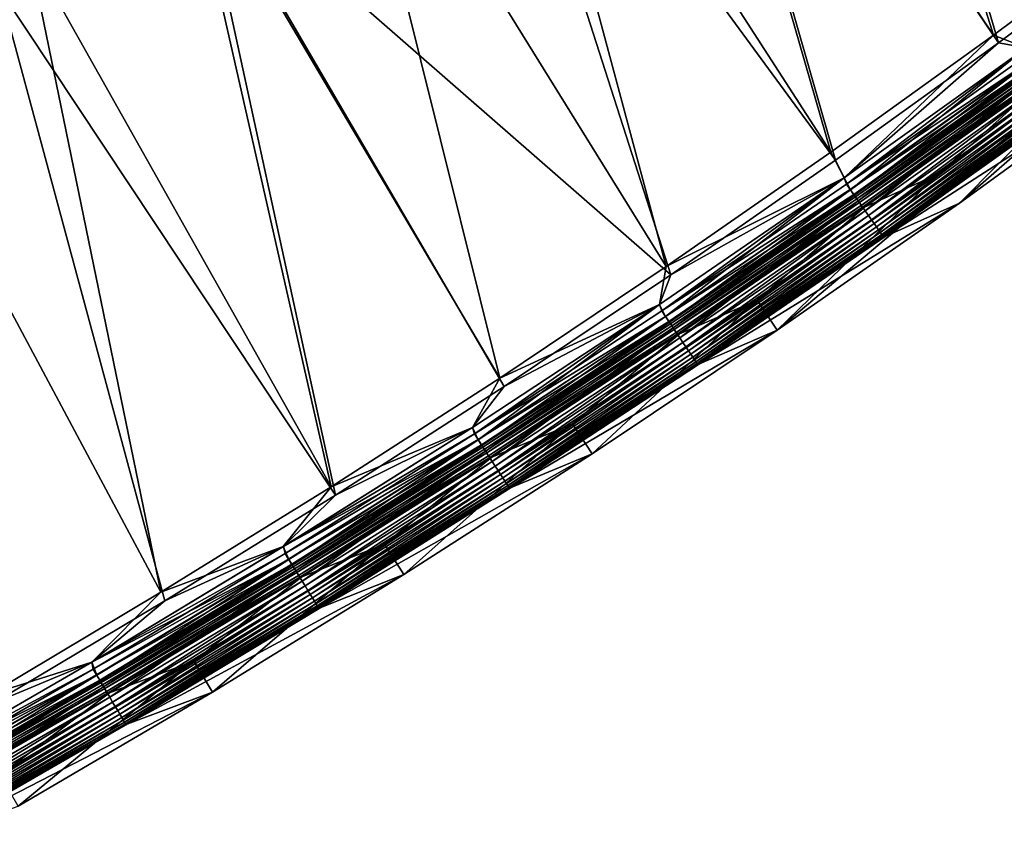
# Model space of a CAD drawing. Header units: metres. Extents: x 0 to 1400, y -1400 to 0.
# Tile 202 of 256: x 915 to 997, y -1274 to -1206. Entities that reach past the tile are written whole.
import ezdxf

# ---------------------------------------------------------------- set-up
doc = ezdxf.new("R2010")
doc.units = ezdxf.units.M

msp = doc.modelspace()

# ---------------------------------------------------------------- linework, layer by layer
at = {"layer": 'None'}
for points in [[(979.337158, -1155.432617, -29.555742), (967.000732, -1164.669067, -29.558224), (995.610413, -1207.178833)], [(979.337158, -1155.432617, -29.555742), (995.610413, -1207.178833), (1008.978149, -1197.192139)], [(980.805054, -1156.190308, -32.140785), (996.025513, -1207.834229, -3), (967.69165, -1166.013672, -32.143414)], [(1009.408997, -1197.836792, -3), (996.025513, -1207.834229, -3), (980.805054, -1156.190308, -32.140785)], [(967.000732, -1164.669067, -29.558224), (954.272705, -1173.868164, -29.560976), (982.072937, -1216.934326)], [(967.000732, -1164.669067, -29.558224), (982.072937, -1216.934326), (995.610413, -1207.178833)], [(967.69165, -1166.013672, -32.143414), (982.472107, -1217.599976, -3), (952.608948, -1176.873047, -32.146694)], [(996.025513, -1207.834229, -3), (982.472107, -1217.599976, -3), (967.69165, -1166.013672, -32.143414)], [(954.272705, -1173.868164, -29.560976), (941.347778, -1182.876465, -29.563961), (968.368835, -1226.454224)], [(954.272705, -1173.868164, -29.560976), (968.368835, -1226.454224), (982.072937, -1216.934326)], [(952.608948, -1176.873047, -32.146694), (968.75177, -1227.129883, -3), (929.362244, -1192.726685, -32.152252)], [(982.472107, -1217.599976, -3), (968.75177, -1227.129883, -3), (952.608948, -1176.873047, -32.146694)], [(941.347778, -1182.876465, -29.563961), (928.399048, -1191.573975, -29.567137), (954.501221, -1235.734253)], [(941.347778, -1182.876465, -29.563961), (954.501221, -1235.734253), (968.368835, -1226.454224)], [(928.399048, -1191.573975, -29.567137), (915.304016, -1200.045532, -29.570526), (940.473206, -1244.77002)], [(928.399048, -1191.573975, -29.567137), (940.473206, -1244.77002), (954.501221, -1235.734253)], [(929.362244, -1192.726685, -32.152252), (940.822998, -1245.464478, -3), (912.835327, -1203.370239, -32.156548)], [(968.75177, -1227.129883, -3), (954.867737, -1236.419556, -3), (929.362244, -1192.726685, -32.152252)], [(929.362244, -1192.726685, -32.152252), (954.867737, -1236.419556, -3), (940.822998, -1245.464478, -3)], [(1005.879822, -1207.978882, -80.052361), (1020.44751, -1196.994507, -80.052361), (992.776794, -1221.178711, -80)], [(992.776794, -1221.178711, -80), (1020.44751, -1196.994507, -80.052361), (1007.662964, -1210.390869, -80)], [(998.327942, -1208.234497), (1008.978149, -1197.192139), (995.610413, -1207.178833)], [(998.328918, -1208.233765, -3), (996.025513, -1207.834229, -3), (1009.408997, -1197.836792, -3)], [(915.304016, -1200.045532, -29.570526), (902.065857, -1208.286377, -29.574127), (926.287964, -1253.556885)], [(902.065857, -1208.286377, -29.574127), (915.304016, -1200.045532, -29.570526), (903.549377, -1204.624512, -30.927502)], [(915.304016, -1200.045532, -29.570526), (926.287964, -1253.556885), (940.473206, -1244.77002)], [(912.835327, -1203.370239, -32.156548), (926.620911, -1254.260254, -3), (912.264648, -1262.802002, -3)], [(940.822998, -1245.464478, -3), (926.620911, -1254.260254, -3), (912.835327, -1203.370239, -32.156548)], [(983.171875, -1219.064087), (995.610413, -1207.178833), (982.072937, -1216.934326)], [(983.171875, -1219.064087), (998.327942, -1208.234497), (995.610413, -1207.178833)], [(902.065857, -1208.286377, -29.574127), (911.94873, -1262.09021), (926.287964, -1253.556885)], [(991.039795, -1218.733276, -80.052361), (1005.879822, -1207.978882, -80.052361), (977.619141, -1231.72876, -80)], [(977.619141, -1231.72876, -80), (1005.879822, -1207.978882, -80.052361), (992.776794, -1221.178711, -80)], [(983.172852, -1219.063477, -3), (982.472107, -1217.599976, -3), (996.025513, -1207.834229, -3)], [(983.707764, -1220.058716, -0.112516), (998.327942, -1208.234497), (983.171875, -1219.064087)], [(998.328918, -1208.233765, -3), (983.172852, -1219.063477, -3), (996.025513, -1207.834229, -3)], [(983.172852, -1219.063477, -3), (998.328918, -1208.233765, -3), (983.376587, -1219.585449, -3.055977)], [(983.376587, -1219.585449, -3.055977), (998.328918, -1208.233765, -3), (998.554749, -1208.742432, -3.055977)], [(983.707764, -1220.058716, -0.112516), (998.895081, -1209.209229, -0.112516), (998.327942, -1208.234497)], [(1005.879822, -1207.978882, -80.052361), (991.039795, -1218.733276, -80.052361), (1000.07959, -1210.634399, -5.918313)], [(983.376587, -1219.585449, -3.055977), (998.554749, -1208.742432, -3.055977), (998.880371, -1209.188965, -3.221156)], [(983.69342, -1220.038208, -3.221156), (983.376587, -1219.585449, -3.055977), (998.880371, -1209.188965, -3.221156)], [(983.69342, -1220.038208, -3.221156), (998.880371, -1209.188965, -3.221156), (999.180542, -1209.600708, -3.490045)], [(984.030823, -1220.520386, -0.251606), (998.895081, -1209.209229, -0.112516), (983.707764, -1220.058716, -0.112516)], [(984.030823, -1220.520386, -0.251606), (999.227051, -1209.664551, -0.251606), (998.895081, -1209.209229, -0.112516)], [(983.985535, -1220.455688, -3.490045), (983.69342, -1220.038208, -3.221156), (999.180542, -1209.600708, -3.490045)], [(983.985535, -1220.455688, -3.490045), (999.180542, -1209.600708, -3.490045), (999.317566, -1209.788696, -3.660043)], [(984.118958, -1220.64624, -3.660043), (983.985535, -1220.455688, -3.490045), (999.317566, -1209.788696, -3.660043)], [(984.344727, -1220.968872, -0.444534), (999.227051, -1209.664551, -0.251606), (984.030823, -1220.520386, -0.251606)], [(999.317566, -1209.788696, -3.660043), (999.444275, -1209.962402, -3.851689), (984.118958, -1220.64624, -3.660043)], [(999.444275, -1209.962402, -3.851689), (984.242188, -1220.822388, -3.851689), (984.118958, -1220.64624, -3.660043)], [(999.444275, -1209.962402, -3.851689), (999.661865, -1210.260864, -4.292985), (984.242188, -1220.822388, -3.851689)], [(984.344727, -1220.968872, -0.444534), (999.549622, -1210.106812, -0.444534), (999.227051, -1209.664551, -0.251606)], [(984.931824, -1221.807983, -0.985015), (999.549622, -1210.106812, -0.444534), (984.344727, -1220.968872, -0.444534)], [(984.931824, -1221.807983, -0.985015), (1000.152893, -1210.934326, -0.985015), (999.549622, -1210.106812, -0.444534)], [(999.661865, -1210.260864, -4.292985), (984.453979, -1221.125122, -4.292985), (984.242188, -1220.822388, -3.851689)], [(999.661865, -1210.260864, -4.292985), (999.8255, -1210.485352, -4.797701), (984.453979, -1221.125122, -4.292985)], [(999.8255, -1210.485352, -4.797701), (984.61322, -1221.352661, -4.797701), (984.453979, -1221.125122, -4.292985)], [(999.8255, -1210.485352, -4.797701), (999.928528, -1210.626587, -5.347445), (984.61322, -1221.352661, -4.797701)], [(999.928528, -1210.626587, -5.347445), (984.71344, -1221.49585, -5.347445), (984.61322, -1221.352661, -4.797701)], [(999.928528, -1210.626587, -5.347445), (1000.07959, -1210.634399, -5.918313), (984.71344, -1221.49585, -5.347445)], [(1000.07959, -1210.634399, -5.918313), (984.87616, -1221.496704, -5.918313), (984.71344, -1221.49585, -5.347445)], [(1000.07959, -1210.634399, -5.918313), (991.039795, -1218.733276, -80.052361), (984.87616, -1221.496704, -5.918313)], [(985.199951, -1222.19104, -1.326719), (1000.152893, -1210.934326, -0.985015), (984.931824, -1221.807983, -0.985015)], [(985.199951, -1222.19104, -1.326719), (1000.428406, -1211.312134, -1.326719), (1000.152893, -1210.934326, -0.985015)], [(1001.847046, -1213.057861, -5.865956), (986.596252, -1223.953979, -5.865956), (1007.662964, -1210.390869, -80)], [(1007.662964, -1210.390869, -80), (986.596252, -1223.953979, -5.865956), (992.776794, -1221.178711, -80)], [(985.447754, -1222.545166, -1.711938), (1000.428406, -1211.312134, -1.326719), (985.199951, -1222.19104, -1.326719)], [(985.447754, -1222.545166, -1.711938), (1000.683044, -1211.661377, -1.711938), (1000.428406, -1211.312134, -1.326719)], [(985.672913, -1222.866943, -2.137379), (1000.683044, -1211.661377, -1.711938), (985.447754, -1222.545166, -1.711938)], [(985.672913, -1222.866943, -2.137379), (1000.914429, -1211.97876, -2.137379), (1000.683044, -1211.661377, -1.711938)], [(985.873474, -1223.153564, -2.598965), (1000.914429, -1211.97876, -2.137379), (985.672913, -1222.866943, -2.137379)], [(985.873474, -1223.153564, -2.598965), (1001.120483, -1212.261353, -2.598965), (1000.914429, -1211.97876, -2.137379)], [(986.047607, -1223.402344, -3.09242), (1001.120483, -1212.261353, -2.598965), (985.873474, -1223.153564, -2.598965)], [(986.047607, -1223.402344, -3.09242), (1001.299438, -1212.506836, -3.09242), (1001.120483, -1212.261353, -2.598965)], [(986.193542, -1223.61084, -3.61347), (1001.299438, -1212.506836, -3.09242), (986.047607, -1223.402344, -3.09242)], [(986.193542, -1223.61084, -3.61347), (1001.449402, -1212.712402, -3.61347), (1001.299438, -1212.506836, -3.09242)], [(986.309631, -1223.776733, -4.157492), (1001.449402, -1212.712402, -3.61347), (986.193542, -1223.61084, -3.61347)], [(986.309631, -1223.776733, -4.157492), (1001.568665, -1212.876099, -4.157492), (1001.449402, -1212.712402, -3.61347)], [(986.394958, -1223.898804, -4.718482), (1001.568665, -1212.876099, -4.157492), (986.309631, -1223.776733, -4.157492)], [(986.394958, -1223.898804, -4.718482), (1001.656372, -1212.996338, -4.718482), (1001.568665, -1212.876099, -4.157492)], [(986.448975, -1223.975952, -5.290087), (1001.656372, -1212.996338, -4.718482), (986.394958, -1223.898804, -4.718482)], [(986.448975, -1223.975952, -5.290087), (1001.711853, -1213.07251, -5.290087), (1001.656372, -1212.996338, -4.718482)], [(986.596252, -1223.953979, -5.865956), (1001.711853, -1213.07251, -5.290087), (986.448975, -1223.975952, -5.290087)], [(986.596252, -1223.953979, -5.865956), (1001.847046, -1213.057861, -5.865956), (1001.711853, -1213.07251, -5.290087)], [(968.368835, -1226.454224), (983.171875, -1219.064087), (982.072937, -1216.934326)], [(982.472107, -1217.599976, -3), (983.172852, -1219.063477, -3), (968.75177, -1227.129883, -3)], [(983.171875, -1219.064087), (967.808472, -1229.597656), (968.31366, -1230.612305, -0.112516)], [(967.808472, -1229.597656), (983.171875, -1219.064087), (968.368835, -1226.454224)], [(983.172852, -1219.063477, -3), (967.809509, -1229.596924, -3), (968.75177, -1227.129883, -3)], [(967.809509, -1229.596924, -3), (983.172852, -1219.063477, -3), (967.99176, -1230.13269, -3.055977)], [(967.99176, -1230.13269, -3.055977), (983.172852, -1219.063477, -3), (983.376587, -1219.585449, -3.055977)], [(968.31366, -1230.612305, -0.112516), (983.707764, -1220.058716, -0.112516), (983.171875, -1219.064087)], [(991.039795, -1218.733276, -80.052361), (975.929138, -1229.25061, -80.052361), (984.87616, -1221.496704, -5.918313)], [(975.929138, -1229.25061, -80.052361), (991.039795, -1218.733276, -80.052361), (977.619141, -1231.72876, -80)], [(967.99176, -1230.13269, -3.055977), (983.376587, -1219.585449, -3.055977), (983.69342, -1220.038208, -3.221156)], [(968.299744, -1230.591553, -3.221156), (967.99176, -1230.13269, -3.055977), (983.69342, -1220.038208, -3.221156)], [(968.299744, -1230.591553, -3.221156), (983.69342, -1220.038208, -3.221156), (983.985535, -1220.455688, -3.490045)], [(968.583679, -1231.014648, -3.490045), (968.299744, -1230.591553, -3.221156), (983.985535, -1220.455688, -3.490045)], [(968.627747, -1231.0802, -0.251606), (983.707764, -1220.058716, -0.112516), (968.31366, -1230.612305, -0.112516)], [(968.583679, -1231.014648, -3.490045), (983.985535, -1220.455688, -3.490045), (984.118958, -1220.64624, -3.660043)], [(968.713379, -1231.207764, -3.660043), (968.583679, -1231.014648, -3.490045), (984.118958, -1220.64624, -3.660043)], [(968.627747, -1231.0802, -0.251606), (984.030823, -1220.520386, -0.251606), (983.707764, -1220.058716, -0.112516)], [(968.932861, -1231.534668, -0.444534), (984.030823, -1220.520386, -0.251606), (968.627747, -1231.0802, -0.251606)], [(984.118958, -1220.64624, -3.660043), (984.242188, -1220.822388, -3.851689), (968.713379, -1231.207764, -3.660043)], [(984.242188, -1220.822388, -3.851689), (968.833191, -1231.38623, -3.851689), (968.713379, -1231.207764, -3.660043)], [(984.242188, -1220.822388, -3.851689), (984.453979, -1221.125122, -4.292985), (968.833191, -1231.38623, -3.851689)], [(968.932861, -1231.534668, -0.444534), (984.344727, -1220.968872, -0.444534), (984.030823, -1220.520386, -0.251606)], [(984.453979, -1221.125122, -4.292985), (969.039063, -1231.692993, -4.292985), (968.833191, -1231.38623, -3.851689)], [(969.50354, -1232.38501, -0.985015), (984.344727, -1220.968872, -0.444534), (968.932861, -1231.534668, -0.444534)], [(984.453979, -1221.125122, -4.292985), (984.61322, -1221.352661, -4.797701), (969.039063, -1231.692993, -4.292985)], [(984.61322, -1221.352661, -4.797701), (969.193848, -1231.923584, -4.797701), (969.039063, -1231.692993, -4.292985)], [(984.61322, -1221.352661, -4.797701), (984.71344, -1221.49585, -5.347445), (969.193848, -1231.923584, -4.797701)], [(984.71344, -1221.49585, -5.347445), (969.29126, -1232.068726, -5.347445), (969.193848, -1231.923584, -4.797701)], [(984.71344, -1221.49585, -5.347445), (984.87616, -1221.496704, -5.918313), (969.29126, -1232.068726, -5.347445)], [(984.87616, -1221.496704, -5.918313), (969.46228, -1232.05896, -5.918313), (969.29126, -1232.068726, -5.347445)], [(984.87616, -1221.496704, -5.918313), (975.929138, -1229.25061, -80.052361), (969.46228, -1232.05896, -5.918313)], [(969.50354, -1232.38501, -0.985015), (984.931824, -1221.807983, -0.985015), (984.344727, -1220.968872, -0.444534)], [(986.596252, -1223.953979, -5.865956), (971.134338, -1234.549316, -5.865956), (992.776794, -1221.178711, -80)], [(992.776794, -1221.178711, -80), (971.134338, -1234.549316, -5.865956), (977.619141, -1231.72876, -80)], [(969.76416, -1232.773315, -1.326719), (984.931824, -1221.807983, -0.985015), (969.50354, -1232.38501, -0.985015)], [(969.76416, -1232.773315, -1.326719), (985.199951, -1222.19104, -1.326719), (984.931824, -1221.807983, -0.985015)], [(970.005066, -1233.13208, -1.711938), (985.199951, -1222.19104, -1.326719), (969.76416, -1232.773315, -1.326719)], [(970.005066, -1233.13208, -1.711938), (985.447754, -1222.545166, -1.711938), (985.199951, -1222.19104, -1.326719)], [(970.223938, -1233.45813, -2.137379), (985.447754, -1222.545166, -1.711938), (970.005066, -1233.13208, -1.711938)], [(970.223938, -1233.45813, -2.137379), (985.672913, -1222.866943, -2.137379), (985.447754, -1222.545166, -1.711938)], [(970.418884, -1233.748657, -2.598965), (985.672913, -1222.866943, -2.137379), (970.223938, -1233.45813, -2.137379)], [(970.418884, -1233.748657, -2.598965), (985.873474, -1223.153564, -2.598965), (985.672913, -1222.866943, -2.137379)], [(970.588135, -1234.000854, -3.09242), (985.873474, -1223.153564, -2.598965), (970.418884, -1233.748657, -2.598965)], [(970.588135, -1234.000854, -3.09242), (986.047607, -1223.402344, -3.09242), (985.873474, -1223.153564, -2.598965)], [(970.72998, -1234.212158, -3.61347), (986.047607, -1223.402344, -3.09242), (970.588135, -1234.000854, -3.09242)], [(970.72998, -1234.212158, -3.61347), (986.193542, -1223.61084, -3.61347), (986.047607, -1223.402344, -3.09242)], [(970.842834, -1234.380249, -4.157492), (986.193542, -1223.61084, -3.61347), (970.72998, -1234.212158, -3.61347)], [(970.842834, -1234.380249, -4.157492), (986.309631, -1223.776733, -4.157492), (986.193542, -1223.61084, -3.61347)], [(970.925781, -1234.503906, -4.718482), (986.309631, -1223.776733, -4.157492), (970.842834, -1234.380249, -4.157492)], [(970.925781, -1234.503906, -4.718482), (986.394958, -1223.898804, -4.718482), (986.309631, -1223.776733, -4.157492)], [(970.978333, -1234.582031, -5.290087), (986.394958, -1223.898804, -4.718482), (970.925781, -1234.503906, -4.718482)], [(970.978333, -1234.582031, -5.290087), (986.448975, -1223.975952, -5.290087), (986.394958, -1223.898804, -4.718482)], [(971.134338, -1234.549316, -5.865956), (986.448975, -1223.975952, -5.290087), (970.978333, -1234.582031, -5.290087)], [(971.134338, -1234.549316, -5.865956), (986.596252, -1223.953979, -5.865956), (986.448975, -1223.975952, -5.290087)], [(954.501221, -1235.734253), (967.808472, -1229.597656), (968.368835, -1226.454224)], [(968.75177, -1227.129883, -3), (967.809509, -1229.596924, -3), (954.867737, -1236.419556, -3)], [(967.808472, -1229.597656), (952.24353, -1239.830933), (952.718628, -1240.865967, -0.112516)], [(952.24353, -1239.830933), (967.808472, -1229.597656), (954.501221, -1235.734253)], [(967.809509, -1229.596924, -3), (952.244568, -1239.8302, -3), (954.867737, -1236.419556, -3)], [(952.244568, -1239.8302, -3), (967.809509, -1229.596924, -3), (952.406006, -1240.380127, -3.055977)], [(952.406006, -1240.380127, -3.055977), (967.809509, -1229.596924, -3), (967.99176, -1230.13269, -3.055977)], [(967.808472, -1229.597656), (952.718628, -1240.865967, -0.112516), (968.31366, -1230.612305, -0.112516)], [(975.929138, -1229.25061, -80.052361), (960.549744, -1239.523682, -80.052361), (969.46228, -1232.05896, -5.918313)], [(960.549744, -1239.523682, -80.052361), (975.929138, -1229.25061, -80.052361), (962.191833, -1242.033813, -80)], [(975.929138, -1229.25061, -80.052361), (977.619141, -1231.72876, -80), (962.191833, -1242.033813, -80)], [(952.406006, -1240.380127, -3.055977), (967.99176, -1230.13269, -3.055977), (968.299744, -1230.591553, -3.221156)], [(952.705078, -1240.844971, -3.221156), (952.406006, -1240.380127, -3.055977), (968.299744, -1230.591553, -3.221156)], [(952.705078, -1240.844971, -3.221156), (968.299744, -1230.591553, -3.221156), (968.583679, -1231.014648, -3.490045)], [(968.31366, -1230.612305, -0.112516), (952.718628, -1240.865967, -0.112516), (953.023499, -1241.339844, -0.251606)], [(953.023499, -1241.339844, -0.251606), (968.627747, -1231.0802, -0.251606), (968.31366, -1230.612305, -0.112516)], [(952.980774, -1241.273438, -3.490045), (952.705078, -1240.844971, -3.221156), (968.583679, -1231.014648, -3.490045)], [(952.980774, -1241.273438, -3.490045), (968.583679, -1231.014648, -3.490045), (968.713379, -1231.207764, -3.660043)], [(953.106628, -1241.468994, -3.660043), (952.980774, -1241.273438, -3.490045), (968.713379, -1231.207764, -3.660043)], [(953.319702, -1241.800171, -0.444534), (968.627747, -1231.0802, -0.251606), (953.023499, -1241.339844, -0.251606)], [(968.713379, -1231.207764, -3.660043), (968.833191, -1231.38623, -3.851689), (953.106628, -1241.468994, -3.660043)], [(968.833191, -1231.38623, -3.851689), (953.222961, -1241.649902, -3.851689), (953.106628, -1241.468994, -3.660043)], [(968.833191, -1231.38623, -3.851689), (969.039063, -1231.692993, -4.292985), (953.222961, -1241.649902, -3.851689)], [(953.319702, -1241.800171, -0.444534), (968.932861, -1231.534668, -0.444534), (968.627747, -1231.0802, -0.251606)], [(969.039063, -1231.692993, -4.292985), (953.422852, -1241.960449, -4.292985), (953.222961, -1241.649902, -3.851689)], [(953.87384, -1242.661377, -0.985015), (968.932861, -1231.534668, -0.444534), (953.319702, -1241.800171, -0.444534)], [(969.039063, -1231.692993, -4.292985), (969.193848, -1231.923584, -4.797701), (953.422852, -1241.960449, -4.292985)], [(969.193848, -1231.923584, -4.797701), (953.57312, -1242.194092, -4.797701), (953.422852, -1241.960449, -4.292985)], [(969.193848, -1231.923584, -4.797701), (969.29126, -1232.068726, -5.347445), (953.57312, -1242.194092, -4.797701)], [(969.29126, -1232.068726, -5.347445), (953.667725, -1242.341064, -5.347445), (953.57312, -1242.194092, -4.797701)], [(969.29126, -1232.068726, -5.347445), (969.46228, -1232.05896, -5.918313), (953.667725, -1242.341064, -5.347445)], [(969.46228, -1232.05896, -5.918313), (953.844116, -1242.317993, -5.918313), (953.667725, -1242.341064, -5.347445)], [(969.46228, -1232.05896, -5.918313), (960.549744, -1239.523682, -80.052361), (953.844116, -1242.317993, -5.918313)], [(953.87384, -1242.661377, -0.985015), (969.50354, -1232.38501, -0.985015), (968.932861, -1231.534668, -0.444534)], [(971.134338, -1234.549316, -5.865956), (955.467529, -1244.84021, -5.865956), (977.619141, -1231.72876, -80)], [(977.619141, -1231.72876, -80), (955.467529, -1244.84021, -5.865956), (962.191833, -1242.033813, -80)], [(954.126831, -1243.054688, -1.326719), (969.50354, -1232.38501, -0.985015), (953.87384, -1242.661377, -0.985015)], [(954.126831, -1243.054688, -1.326719), (969.76416, -1232.773315, -1.326719), (969.50354, -1232.38501, -0.985015)], [(954.360718, -1243.418091, -1.711938), (969.76416, -1232.773315, -1.326719), (954.126831, -1243.054688, -1.326719)], [(954.360718, -1243.418091, -1.711938), (970.005066, -1233.13208, -1.711938), (969.76416, -1232.773315, -1.326719)], [(954.573181, -1243.748413, -2.137379), (970.005066, -1233.13208, -1.711938), (954.360718, -1243.418091, -1.711938)], [(954.573181, -1243.748413, -2.137379), (970.223938, -1233.45813, -2.137379), (970.005066, -1233.13208, -1.711938)], [(954.762451, -1244.042603, -2.598965), (970.223938, -1233.45813, -2.137379), (954.573181, -1243.748413, -2.137379)], [(954.762451, -1244.042603, -2.598965), (970.418884, -1233.748657, -2.598965), (970.223938, -1233.45813, -2.137379)], [(954.926819, -1244.297974, -3.09242), (970.418884, -1233.748657, -2.598965), (954.762451, -1244.042603, -2.598965)], [(954.926819, -1244.297974, -3.09242), (970.588135, -1234.000854, -3.09242), (970.418884, -1233.748657, -2.598965)], [(955.064514, -1244.512085, -3.61347), (970.588135, -1234.000854, -3.09242), (954.926819, -1244.297974, -3.09242)], [(955.064514, -1244.512085, -3.61347), (970.72998, -1234.212158, -3.61347), (970.588135, -1234.000854, -3.09242)], [(955.174072, -1244.682251, -4.157492), (970.72998, -1234.212158, -3.61347), (955.064514, -1244.512085, -3.61347)], [(955.174072, -1244.682251, -4.157492), (970.842834, -1234.380249, -4.157492), (970.72998, -1234.212158, -3.61347)], [(955.254639, -1244.807495, -4.718482), (970.842834, -1234.380249, -4.157492), (955.174072, -1244.682251, -4.157492)], [(955.254639, -1244.807495, -4.718482), (970.925781, -1234.503906, -4.718482), (970.842834, -1234.380249, -4.157492)], [(955.305603, -1244.886719, -5.290087), (970.925781, -1234.503906, -4.718482), (955.254639, -1244.807495, -4.718482)], [(955.305603, -1244.886719, -5.290087), (970.978333, -1234.582031, -5.290087), (970.925781, -1234.503906, -4.718482)], [(955.467529, -1244.84021, -5.865956), (970.978333, -1234.582031, -5.290087), (955.305603, -1244.886719, -5.290087)], [(955.467529, -1244.84021, -5.865956), (971.134338, -1234.549316, -5.865956), (970.978333, -1234.582031, -5.290087)], [(940.473206, -1244.77002), (952.24353, -1239.830933), (954.501221, -1235.734253)], [(954.867737, -1236.419556, -3), (952.244568, -1239.8302, -3), (940.822998, -1245.464478, -3)], [(960.549744, -1239.523682, -80.052361), (944.911865, -1249.540039, -80.052361), (953.844116, -1242.317993, -5.918313)], [(944.911865, -1249.540039, -80.052361), (960.549744, -1239.523682, -80.052361), (946.50531, -1252.081421, -80)], [(960.549744, -1239.523682, -80.052361), (962.191833, -1242.033813, -80), (946.50531, -1252.081421, -80)], [(952.24353, -1239.830933), (936.48291, -1249.760254), (952.718628, -1240.865967, -0.112516)], [(936.48291, -1249.760254), (952.24353, -1239.830933), (940.473206, -1244.77002)], [(952.244568, -1239.8302, -3), (936.484009, -1249.759644, -3), (940.822998, -1245.464478, -3)], [(936.484009, -1249.759644, -3), (952.244568, -1239.8302, -3), (952.406006, -1240.380127, -3.055977)], [(936.484009, -1249.759644, -3), (952.406006, -1240.380127, -3.055977), (936.625183, -1250.323608, -3.055977)], [(936.625183, -1250.323608, -3.055977), (952.406006, -1240.380127, -3.055977), (952.705078, -1240.844971, -3.221156)], [(952.718628, -1240.865967, -0.112516), (936.48291, -1249.760254), (936.928284, -1250.81543, -0.112516)], [(936.915161, -1250.794189, -3.221156), (936.625183, -1250.323608, -3.055977), (952.705078, -1240.844971, -3.221156)], [(936.915161, -1250.794189, -3.221156), (952.705078, -1240.844971, -3.221156), (952.980774, -1241.273438, -3.490045)], [(937.182495, -1251.227905, -3.490045), (936.915161, -1250.794189, -3.221156), (952.980774, -1241.273438, -3.490045)], [(952.718628, -1240.865967, -0.112516), (936.928284, -1250.81543, -0.112516), (937.223938, -1251.295166, -0.251606)], [(937.182495, -1251.227905, -3.490045), (952.980774, -1241.273438, -3.490045), (953.106628, -1241.468994, -3.660043)], [(952.718628, -1240.865967, -0.112516), (937.223938, -1251.295166, -0.251606), (953.023499, -1241.339844, -0.251606)], [(937.304504, -1251.425903, -3.660043), (937.182495, -1251.227905, -3.490045), (953.106628, -1241.468994, -3.660043)], [(953.023499, -1241.339844, -0.251606), (937.223938, -1251.295166, -0.251606), (937.511169, -1251.76123, -0.444534)], [(953.106628, -1241.468994, -3.660043), (953.222961, -1241.649902, -3.851689), (937.304504, -1251.425903, -3.660043)], [(953.222961, -1241.649902, -3.851689), (937.417358, -1251.609009, -3.851689), (937.304504, -1251.425903, -3.660043)], [(953.222961, -1241.649902, -3.851689), (953.422852, -1241.960449, -4.292985), (937.417358, -1251.609009, -3.851689)], [(953.422852, -1241.960449, -4.292985), (937.611145, -1251.923462, -4.292985), (937.417358, -1251.609009, -3.851689)], [(937.511169, -1251.76123, -0.444534), (953.319702, -1241.800171, -0.444534), (953.023499, -1241.339844, -0.251606)], [(938.048401, -1252.633057, -0.985015), (953.319702, -1241.800171, -0.444534), (937.511169, -1251.76123, -0.444534)], [(953.422852, -1241.960449, -4.292985), (953.57312, -1242.194092, -4.797701), (937.611145, -1251.923462, -4.292985)], [(938.048401, -1252.633057, -0.985015), (953.87384, -1242.661377, -0.985015), (953.319702, -1241.800171, -0.444534)], [(955.467529, -1244.84021, -5.865956), (939.602478, -1254.823975, -5.865956), (962.191833, -1242.033813, -80)], [(962.191833, -1242.033813, -80), (939.602478, -1254.823975, -5.865956), (946.50531, -1252.081421, -80)], [(953.57312, -1242.194092, -4.797701), (937.756836, -1252.159912, -4.797701), (937.611145, -1251.923462, -4.292985)], [(953.57312, -1242.194092, -4.797701), (953.667725, -1242.341064, -5.347445), (937.756836, -1252.159912, -4.797701)], [(953.667725, -1242.341064, -5.347445), (937.848572, -1252.308716, -5.347445), (937.756836, -1252.159912, -4.797701)], [(953.667725, -1242.341064, -5.347445), (953.844116, -1242.317993, -5.918313), (937.848572, -1252.308716, -5.347445)], [(953.844116, -1242.317993, -5.918313), (938.028381, -1252.270752, -5.918313), (937.848572, -1252.308716, -5.347445)], [(953.844116, -1242.317993, -5.918313), (944.911865, -1249.540039, -80.052361), (938.028381, -1252.270752, -5.918313)], [(938.293762, -1253.031128, -1.326719), (953.87384, -1242.661377, -0.985015), (938.048401, -1252.633057, -0.985015)], [(938.293762, -1253.031128, -1.326719), (954.126831, -1243.054688, -1.326719), (953.87384, -1242.661377, -0.985015)], [(938.520508, -1253.399048, -1.711938), (954.126831, -1243.054688, -1.326719), (938.293762, -1253.031128, -1.326719)], [(938.520508, -1253.399048, -1.711938), (954.360718, -1243.418091, -1.711938), (954.126831, -1243.054688, -1.326719)], [(938.726563, -1253.733398, -2.137379), (954.360718, -1243.418091, -1.711938), (938.520508, -1253.399048, -1.711938)], [(938.726563, -1253.733398, -2.137379), (954.573181, -1243.748413, -2.137379), (954.360718, -1243.418091, -1.711938)], [(938.910095, -1254.031128, -2.598965), (954.573181, -1243.748413, -2.137379), (938.726563, -1253.733398, -2.137379)], [(938.910095, -1254.031128, -2.598965), (954.762451, -1244.042603, -2.598965), (954.573181, -1243.748413, -2.137379)], [(939.069458, -1254.289795, -3.09242), (954.762451, -1244.042603, -2.598965), (938.910095, -1254.031128, -2.598965)], [(939.069458, -1254.289795, -3.09242), (954.926819, -1244.297974, -3.09242), (954.762451, -1244.042603, -2.598965)], [(939.203003, -1254.50647, -3.61347), (954.926819, -1244.297974, -3.09242), (939.069458, -1254.289795, -3.09242)], [(939.203003, -1254.50647, -3.61347), (955.064514, -1244.512085, -3.61347), (954.926819, -1244.297974, -3.09242)], [(939.309204, -1254.678711, -4.157492), (955.064514, -1244.512085, -3.61347), (939.203003, -1254.50647, -3.61347)], [(939.309204, -1254.678711, -4.157492), (955.174072, -1244.682251, -4.157492), (955.064514, -1244.512085, -3.61347)], [(926.287964, -1253.556885), (936.48291, -1249.760254), (940.473206, -1244.77002)], [(939.387329, -1254.805542, -4.718482), (955.174072, -1244.682251, -4.157492), (939.309204, -1254.678711, -4.157492)], [(939.387329, -1254.805542, -4.718482), (955.254639, -1244.807495, -4.718482), (955.174072, -1244.682251, -4.157492)], [(939.436768, -1254.885742, -5.290087), (955.254639, -1244.807495, -4.718482), (939.387329, -1254.805542, -4.718482)], [(939.436768, -1254.885742, -5.290087), (955.305603, -1244.886719, -5.290087), (955.254639, -1244.807495, -4.718482)], [(939.602478, -1254.823975, -5.865956), (955.305603, -1244.886719, -5.290087), (939.436768, -1254.885742, -5.290087)], [(939.602478, -1254.823975, -5.865956), (955.467529, -1244.84021, -5.865956), (955.305603, -1244.886719, -5.290087)], [(940.822998, -1245.464478, -3), (936.484009, -1249.759644, -3), (926.620911, -1254.260254, -3)], [(936.48291, -1249.760254), (920.532532, -1259.381836), (936.928284, -1250.81543, -0.112516)], [(920.532532, -1259.381836), (936.48291, -1249.760254), (926.287964, -1253.556885)], [(936.484009, -1249.759644, -3), (920.533691, -1259.381226, -3), (926.620911, -1254.260254, -3)], [(920.533691, -1259.381226, -3), (936.484009, -1249.759644, -3), (936.625183, -1250.323608, -3.055977)], [(920.533691, -1259.381226, -3), (936.625183, -1250.323608, -3.055977), (920.655029, -1259.959106, -3.055977)], [(920.655029, -1259.959106, -3.055977), (936.625183, -1250.323608, -3.055977), (936.915161, -1250.794189, -3.221156)], [(944.911865, -1249.540039, -80.052361), (929.027893, -1259.286987, -80.052361), (938.028381, -1252.270752, -5.918313)], [(929.027893, -1259.286987, -80.052361), (944.911865, -1249.540039, -80.052361), (930.571899, -1261.858643, -80)], [(944.911865, -1249.540039, -80.052361), (946.50531, -1252.081421, -80), (930.571899, -1261.858643, -80)], [(936.928284, -1250.81543, -0.112516), (920.532532, -1259.381836), (920.948486, -1260.456665, -0.112516)], [(920.935791, -1260.435181, -3.221156), (920.655029, -1259.959106, -3.055977), (936.915161, -1250.794189, -3.221156)], [(920.935791, -1260.435181, -3.221156), (936.915161, -1250.794189, -3.221156), (937.182495, -1251.227905, -3.490045)], [(936.928284, -1250.81543, -0.112516), (920.948486, -1260.456665, -0.112516), (921.234741, -1260.942017, -0.251606)], [(936.928284, -1250.81543, -0.112516), (921.234741, -1260.942017, -0.251606), (937.223938, -1251.295166, -0.251606)], [(921.194641, -1260.873901, -3.490045), (920.935791, -1260.435181, -3.221156), (937.182495, -1251.227905, -3.490045)], [(921.194641, -1260.873901, -3.490045), (937.182495, -1251.227905, -3.490045), (937.304504, -1251.425903, -3.660043)], [(921.312805, -1261.074341, -3.660043), (921.194641, -1260.873901, -3.490045), (937.304504, -1251.425903, -3.660043)], [(937.223938, -1251.295166, -0.251606), (921.234741, -1260.942017, -0.251606), (921.512878, -1261.413574, -0.444534)], [(937.304504, -1251.425903, -3.660043), (937.417358, -1251.609009, -3.851689), (921.312805, -1261.074341, -3.660043)], [(937.417358, -1251.609009, -3.851689), (921.422058, -1261.259521, -3.851689), (921.312805, -1261.074341, -3.660043)], [(937.417358, -1251.609009, -3.851689), (937.611145, -1251.923462, -4.292985), (921.422058, -1261.259521, -3.851689)], [(937.611145, -1251.923462, -4.292985), (921.609741, -1261.577759, -4.292985), (921.422058, -1261.259521, -3.851689)], [(937.223938, -1251.295166, -0.251606), (921.512878, -1261.413574, -0.444534), (937.511169, -1251.76123, -0.444534)], [(937.511169, -1251.76123, -0.444534), (921.512878, -1261.413574, -0.444534), (922.033142, -1262.295654, -0.985015)], [(937.611145, -1251.923462, -4.292985), (937.756836, -1252.159912, -4.797701), (921.609741, -1261.577759, -4.292985)], [(922.033142, -1262.295654, -0.985015), (938.048401, -1252.633057, -0.985015), (937.511169, -1251.76123, -0.444534)], [(937.756836, -1252.159912, -4.797701), (921.750793, -1261.817017, -4.797701), (921.609741, -1261.577759, -4.292985)], [(937.756836, -1252.159912, -4.797701), (937.848572, -1252.308716, -5.347445), (921.750793, -1261.817017, -4.797701)], [(937.848572, -1252.308716, -5.347445), (921.8396, -1261.967529, -5.347445), (921.750793, -1261.817017, -4.797701)], [(937.848572, -1252.308716, -5.347445), (938.028381, -1252.270752, -5.918313), (921.8396, -1261.967529, -5.347445)], [(938.028381, -1252.270752, -5.918313), (922.021484, -1261.914429, -5.918313), (921.8396, -1261.967529, -5.347445)], [(938.028381, -1252.270752, -5.918313), (929.027893, -1259.286987, -80.052361), (922.021484, -1261.914429, -5.918313)], [(922.270691, -1262.698364, -1.326719), (938.048401, -1252.633057, -0.985015), (922.033142, -1262.295654, -0.985015)], [(922.270691, -1262.698364, -1.326719), (938.293762, -1253.031128, -1.326719), (938.048401, -1252.633057, -0.985015)], [(939.602478, -1254.823975, -5.865956), (923.545776, -1264.497681, -5.865956), (946.50531, -1252.081421, -80)], [(946.50531, -1252.081421, -80), (923.545776, -1264.497681, -5.865956), (930.571899, -1261.858643, -80)], [(911.94873, -1262.09021), (920.532532, -1259.381836), (926.287964, -1253.556885)], [(922.490234, -1263.070679, -1.711938), (938.293762, -1253.031128, -1.326719), (922.270691, -1262.698364, -1.326719)], [(922.490234, -1263.070679, -1.711938), (938.520508, -1253.399048, -1.711938), (938.293762, -1253.031128, -1.326719)], [(922.689758, -1263.408936, -2.137379), (938.520508, -1253.399048, -1.711938), (922.490234, -1263.070679, -1.711938)], [(922.689758, -1263.408936, -2.137379), (938.726563, -1253.733398, -2.137379), (938.520508, -1253.399048, -1.711938)], [(926.620911, -1254.260254, -3), (920.533691, -1259.381226, -3), (912.264648, -1262.802002, -3)], [(922.867493, -1263.710205, -2.598965), (938.726563, -1253.733398, -2.137379), (922.689758, -1263.408936, -2.137379)], [(922.867493, -1263.710205, -2.598965), (938.910095, -1254.031128, -2.598965), (938.726563, -1253.733398, -2.137379)], [(923.02179, -1263.971924, -3.09242), (938.910095, -1254.031128, -2.598965), (922.867493, -1263.710205, -2.598965)], [(923.02179, -1263.971924, -3.09242), (939.069458, -1254.289795, -3.09242), (938.910095, -1254.031128, -2.598965)], [(923.151062, -1264.191162, -3.61347), (939.069458, -1254.289795, -3.09242), (923.02179, -1263.971924, -3.09242)], [(923.151062, -1264.191162, -3.61347), (939.203003, -1254.50647, -3.61347), (939.069458, -1254.289795, -3.09242)], [(923.253906, -1264.365479, -4.157492), (939.203003, -1254.50647, -3.61347), (923.151062, -1264.191162, -3.61347)], [(923.253906, -1264.365479, -4.157492), (939.309204, -1254.678711, -4.157492), (939.203003, -1254.50647, -3.61347)], [(923.32959, -1264.493774, -4.718482), (939.309204, -1254.678711, -4.157492), (923.253906, -1264.365479, -4.157492)], [(923.32959, -1264.493774, -4.718482), (939.387329, -1254.805542, -4.718482), (939.309204, -1254.678711, -4.157492)], [(923.377441, -1264.574951, -5.290087), (939.387329, -1254.805542, -4.718482), (923.32959, -1264.493774, -4.718482)], [(923.377441, -1264.574951, -5.290087), (939.436768, -1254.885742, -5.290087), (939.387329, -1254.805542, -4.718482)], [(923.545776, -1264.497681, -5.865956), (939.436768, -1254.885742, -5.290087), (923.377441, -1264.574951, -5.290087)], [(923.545776, -1264.497681, -5.865956), (939.602478, -1254.823975, -5.865956), (939.436768, -1254.885742, -5.290087)], [(929.027893, -1259.286987, -80.052361), (912.901062, -1268.758057, -80.052361), (922.021484, -1261.914429, -5.918313)], [(912.901062, -1268.758057, -80.052361), (929.027893, -1259.286987, -80.052361), (914.394958, -1271.359131, -80)], [(929.027893, -1259.286987, -80.052361), (930.571899, -1261.858643, -80), (914.394958, -1271.359131, -80)], [(920.948486, -1260.456665, -0.112516), (920.532532, -1259.381836), (904.398438, -1268.692017)], [(904.398438, -1268.692017), (920.532532, -1259.381836), (911.94873, -1262.09021)], [(920.533691, -1259.381226, -3), (904.399597, -1268.691406, -3), (912.264648, -1262.802002, -3)], [(904.399597, -1268.691406, -3), (920.533691, -1259.381226, -3), (920.655029, -1259.959106, -3.055977)], [(904.399597, -1268.691406, -3), (920.655029, -1259.959106, -3.055977), (904.501221, -1269.282227, -3.055977)], [(904.501221, -1269.282227, -3.055977), (920.655029, -1259.959106, -3.055977), (920.935791, -1260.435181, -3.221156)], [(904.784973, -1269.7854, -0.112516), (920.948486, -1260.456665, -0.112516), (904.398438, -1268.692017)], [(904.772705, -1269.763672, -3.221156), (904.501221, -1269.282227, -3.055977), (920.935791, -1260.435181, -3.221156)], [(904.772705, -1269.763672, -3.221156), (920.935791, -1260.435181, -3.221156), (921.194641, -1260.873901, -3.490045)], [(905.022949, -1270.207397, -3.490045), (904.772705, -1269.763672, -3.221156), (921.194641, -1260.873901, -3.490045)], [(905.061768, -1270.276245, -0.251606), (920.948486, -1260.456665, -0.112516), (904.784973, -1269.7854, -0.112516)], [(905.022949, -1270.207397, -3.490045), (921.194641, -1260.873901, -3.490045), (921.312805, -1261.074341, -3.660043)], [(920.948486, -1260.456665, -0.112516), (905.061768, -1270.276245, -0.251606), (921.234741, -1260.942017, -0.251606)], [(921.234741, -1260.942017, -0.251606), (905.061768, -1270.276245, -0.251606), (905.330688, -1270.753174, -0.444534)], [(921.234741, -1260.942017, -0.251606), (905.330688, -1270.753174, -0.444534), (921.512878, -1261.413574, -0.444534)], [(905.137268, -1270.410156, -3.660043), (905.022949, -1270.207397, -3.490045), (921.312805, -1261.074341, -3.660043)], [(921.312805, -1261.074341, -3.660043), (921.422058, -1261.259521, -3.851689), (905.137268, -1270.410156, -3.660043)], [(921.422058, -1261.259521, -3.851689), (905.242859, -1270.597412, -3.851689), (905.137268, -1270.410156, -3.660043)], [(921.422058, -1261.259521, -3.851689), (921.609741, -1261.577759, -4.292985), (905.242859, -1270.597412, -3.851689)], [(921.609741, -1261.577759, -4.292985), (905.424316, -1270.919189, -4.292985), (905.242859, -1270.597412, -3.851689)], [(921.512878, -1261.413574, -0.444534), (905.330688, -1270.753174, -0.444534), (905.833679, -1271.645142, -0.985015)], [(921.609741, -1261.577759, -4.292985), (921.750793, -1261.817017, -4.797701), (905.424316, -1270.919189, -4.292985)], [(921.750793, -1261.817017, -4.797701), (905.56073, -1271.161133, -4.797701), (905.424316, -1270.919189, -4.292985)], [(921.750793, -1261.817017, -4.797701), (921.8396, -1261.967529, -5.347445), (905.56073, -1271.161133, -4.797701)], [(921.512878, -1261.413574, -0.444534), (905.833679, -1271.645142, -0.985015), (922.033142, -1262.295654, -0.985015)], [(921.8396, -1261.967529, -5.347445), (905.646606, -1271.313354, -5.347445), (905.56073, -1271.161133, -4.797701)], [(921.8396, -1261.967529, -5.347445), (922.021484, -1261.914429, -5.918313), (905.646606, -1271.313354, -5.347445)], [(922.021484, -1261.914429, -5.918313), (905.830139, -1271.24585, -5.918313), (905.646606, -1271.313354, -5.347445)], [(922.021484, -1261.914429, -5.918313), (912.901062, -1268.758057, -80.052361), (905.830139, -1271.24585, -5.918313)], [(922.033142, -1262.295654, -0.985015), (905.833679, -1271.645142, -0.985015), (906.063416, -1272.05249, -1.326719)], [(906.063416, -1272.05249, -1.326719), (922.270691, -1262.698364, -1.326719), (922.033142, -1262.295654, -0.985015)], [(923.545776, -1264.497681, -5.865956), (907.303955, -1273.858276, -5.865956), (930.571899, -1261.858643, -80)], [(930.571899, -1261.858643, -80), (907.303955, -1273.858276, -5.865956), (914.394958, -1271.359131, -80)], [(906.275696, -1272.428955, -1.711938), (922.270691, -1262.698364, -1.326719), (906.063416, -1272.05249, -1.326719)], [(906.275696, -1272.428955, -1.711938), (922.490234, -1263.070679, -1.711938), (922.270691, -1262.698364, -1.326719)], [(906.468628, -1272.770996, -2.137379), (922.490234, -1263.070679, -1.711938), (906.275696, -1272.428955, -1.711938)], [(906.468628, -1272.770996, -2.137379), (922.689758, -1263.408936, -2.137379), (922.490234, -1263.070679, -1.711938)], [(906.640442, -1273.075684, -2.598965), (922.689758, -1263.408936, -2.137379), (906.468628, -1272.770996, -2.137379)], [(906.640442, -1273.075684, -2.598965), (922.867493, -1263.710205, -2.598965), (922.689758, -1263.408936, -2.137379)], [(906.789612, -1273.340332, -3.09242), (922.867493, -1263.710205, -2.598965), (906.640442, -1273.075684, -2.598965)], [(906.789612, -1273.340332, -3.09242), (923.02179, -1263.971924, -3.09242), (922.867493, -1263.710205, -2.598965)], [(906.914612, -1273.562012, -3.61347), (923.02179, -1263.971924, -3.09242), (906.789612, -1273.340332, -3.09242)], [(906.914612, -1273.562012, -3.61347), (923.151062, -1264.191162, -3.61347), (923.02179, -1263.971924, -3.09242)], [(907.014099, -1273.738403, -4.157492), (923.151062, -1264.191162, -3.61347), (906.914612, -1273.562012, -3.61347)], [(907.014099, -1273.738403, -4.157492), (923.253906, -1264.365479, -4.157492), (923.151062, -1264.191162, -3.61347)], [(907.087219, -1273.868042, -4.718482), (923.253906, -1264.365479, -4.157492), (907.014099, -1273.738403, -4.157492)], [(907.087219, -1273.868042, -4.718482), (923.32959, -1264.493774, -4.718482), (923.253906, -1264.365479, -4.157492)], [(907.133484, -1273.950073, -5.290087), (923.32959, -1264.493774, -4.718482), (907.087219, -1273.868042, -4.718482)], [(907.133484, -1273.950073, -5.290087), (923.377441, -1264.574951, -5.290087), (923.32959, -1264.493774, -4.718482)], [(907.303955, -1273.858276, -5.865956), (923.377441, -1264.574951, -5.290087), (907.133484, -1273.950073, -5.290087)], [(907.303955, -1273.858276, -5.865956), (923.545776, -1264.497681, -5.865956), (923.377441, -1264.574951, -5.290087)]]:
    msp.add_3dface(points, dxfattribs=at)

doc.saveas('drawing.dxf')
